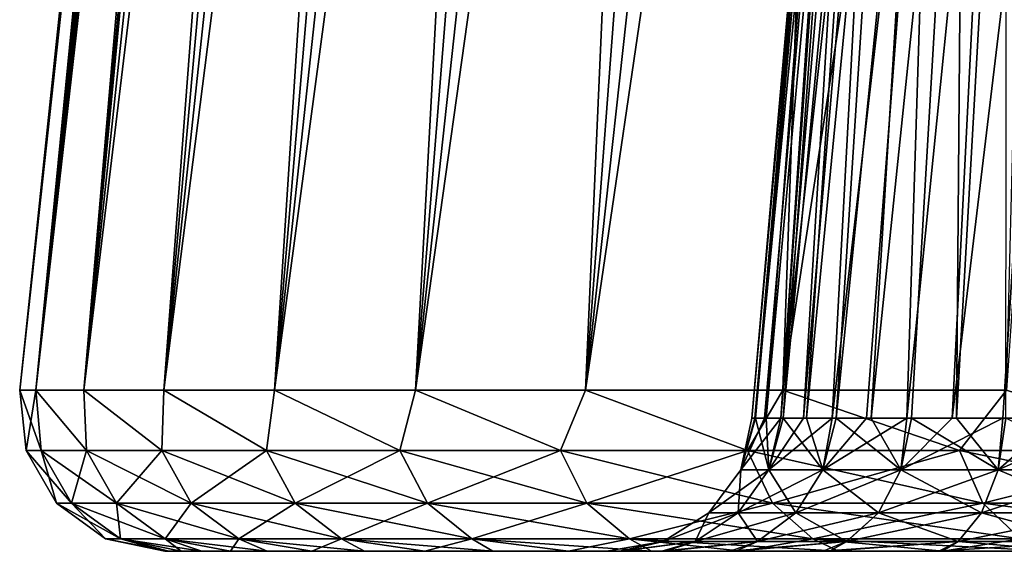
# Model space of a CAD drawing. Header units: millimetres. Extents: x -682 to 137, y -14 to 967.
# Tile 194 of 256: x -137 to -103, y 0 to 18. Entities that reach past the tile are written whole.
import ezdxf

# ---------------------------------------------------------------- set-up
doc = ezdxf.new("R2010")
doc.units = ezdxf.units.MM
doc.header["$LTSCALE"] = 65.185185
for name, color, linetype in [('4033', 7, 'CONTINUOUS'), ('4034', 7, 'CONTINUOUS'), ('4035', 7, 'CONTINUOUS'), ('4046', 7, 'CONTINUOUS'), ('4047', 7, 'CONTINUOUS'), ('4054', 7, 'CONTINUOUS'), ('4078', 7, 'CONTINUOUS')]:
    doc.layers.add(name, color=color, linetype=linetype)

msp = doc.modelspace()

# ---------------------------------------------------------------- linework, layer by layer
at = {"layer": '4033', "color": 7, "linetype": 'CONTINUOUS', "true_color": 0xa2afbf}
for points in [[(-131.947, 0), (-131.804, 0, -6.11), (-116.818, 0, -0.16), (-131.947, 0)], [(-131.804, 0, 6.11), (-131.947, 0), (-116.355, 0, 4.578), (-131.804, 0, 6.11)], [(-116.355, 0, 4.578), (-131.947, 0), (-116.818, 0, -0.16), (-116.355, 0, 4.578)], [(-131.804, 0, -6.11), (-131.383, 0, -12.183), (-114.787, 0, -9.412), (-131.804, 0, -6.11)], [(-116.818, 0, -0.16), (-131.804, 0, -6.11), (-116.288, 0, -4.893), (-116.818, 0, -0.16)], [(-116.288, 0, -4.893), (-131.804, 0, -6.11), (-114.787, 0, -9.412), (-116.288, 0, -4.893)], [(-131.383, 0, 12.183), (-131.804, 0, 6.11), (-114.917, 0, 9.12), (-131.383, 0, 12.183)], [(-114.917, 0, 9.12), (-131.804, 0, 6.11), (-116.355, 0, 4.578), (-114.917, 0, 9.12)], [(-131.383, 0, -12.183), (-130.683, 0, -18.218), (-112.382, 0, -13.52), (-131.383, 0, -12.183)], [(-114.787, 0, -9.412), (-131.383, 0, -12.183), (-112.382, 0, -13.52), (-114.787, 0, -9.412)], [(-130.683, 0, 18.218), (-131.383, 0, 12.183), (-109.39, 0, 16.848), (-130.683, 0, 18.218)], [(-109.39, 0, 16.848), (-131.383, 0, 12.183), (-112.574, 0, 13.255), (-109.39, 0, 16.848)], [(-112.574, 0, 13.255), (-131.383, 0, 12.183), (-114.917, 0, 9.12), (-112.574, 0, 13.255)], [(-130.683, 0, -18.218), (-129.702, 0, -24.231), (-105.313, 0, -19.817), (-130.683, 0, -18.218)], [(-112.382, 0, -13.52), (-130.683, 0, -18.218), (-109.174, 0, -17.042), (-112.382, 0, -13.52)], [(-109.174, 0, -17.042), (-130.683, 0, -18.218), (-105.313, 0, -19.817), (-109.174, 0, -17.042)], [(-129.702, 0, 24.231), (-130.683, 0, 18.218), (-97.625, 0, 23.569), (-129.702, 0, 24.231)], [(-100.927, 0, 21.742), (-130.683, 0, 18.218), (-105.425, 0, 19.753), (-100.927, 0, 21.742)], [(-130.683, 0, 18.218), (-100.927, 0, 21.742), (-99.656, 0, 22.243), (-130.683, 0, 18.218)], [(-105.425, 0, 19.753), (-130.683, 0, 18.218), (-109.39, 0, 16.848), (-105.425, 0, 19.753)], [(-97.625, 0, 23.569), (-130.683, 0, 18.218), (-98.555, 0, 22.859), (-97.625, 0, 23.569)], [(-98.555, 0, 22.859), (-130.683, 0, 18.218), (-99.656, 0, 22.243), (-98.555, 0, 22.859)], [(-129.702, 0, -24.231), (-128.443, 0, -30.204), (-96.888, 0, -24.341), (-129.702, 0, -24.231)], [(-105.313, 0, -19.817), (-129.702, 0, -24.231), (-100.927, 0, -21.742), (-105.313, 0, -19.817)], [(-100.927, 0, -21.742), (-129.702, 0, -24.231), (-99.743, 0, -22.202), (-100.927, 0, -21.742)], [(-99.743, 0, -22.202), (-129.702, 0, -24.231), (-98.631, 0, -22.811), (-99.743, 0, -22.202)], [(-98.631, 0, -22.811), (-129.702, 0, -24.231), (-97.663, 0, -23.537), (-98.631, 0, -22.811)], [(-97.663, 0, -23.537), (-129.702, 0, -24.231), (-96.888, 0, -24.341), (-97.663, 0, -23.537)], [(-128.443, 0, 30.204), (-129.702, 0, 24.231), (-95.994, 0, 26.039), (-128.443, 0, 30.204)], [(-95.994, 0, 26.039), (-129.702, 0, 24.231), (-96.339, 0, 25.17), (-95.994, 0, 26.039)], [(-96.339, 0, 25.17), (-129.702, 0, 24.231), (-96.884, 0, 24.347), (-96.339, 0, 25.17)], [(-96.884, 0, 24.347), (-129.702, 0, 24.231), (-97.625, 0, 23.569), (-96.884, 0, 24.347)], [(-128.443, 0, -30.204), (-126.913, 0, -36.098), (-92.752, 0, -35.914), (-128.443, 0, -30.204)], [(-96.888, 0, -24.341), (-128.443, 0, -30.204), (-96.33, 0, -25.187), (-96.888, 0, -24.341)], [(-96.33, 0, -25.187), (-128.443, 0, -30.204), (-95.989, 0, -26.052), (-96.33, 0, -25.187)], [(-95.989, 0, -26.052), (-128.443, 0, -30.204), (-92.752, 0, -35.914), (-95.989, 0, -26.052)], [(-126.913, 0, 36.098), (-128.443, 0, 30.204), (-92.754, 0, 35.91), (-126.913, 0, 36.098)], [(-92.754, 0, 35.91), (-128.443, 0, 30.204), (-95.994, 0, 26.039), (-92.754, 0, 35.91)], [(-126.913, 0, -36.098), (-125.11, 0, -41.919), (-92.752, 0, -35.914), (-126.913, 0, -36.098)], [(-125.11, 0, 41.919), (-126.913, 0, 36.098), (-88.508, 0, 45.373), (-125.11, 0, 41.919)], [(-88.508, 0, 45.373), (-126.913, 0, 36.098), (-92.754, 0, 35.91), (-88.508, 0, 45.373)], [(-125.11, 0, -41.919), (-123.038, 0, -47.661), (-88.507, 0, -45.375), (-125.11, 0, -41.919)], [(-92.752, 0, -35.914), (-125.11, 0, -41.919), (-88.507, 0, -45.375), (-92.752, 0, -35.914)], [(-123.038, 0, 47.661), (-125.11, 0, 41.919), (-88.508, 0, 45.373), (-123.038, 0, 47.661)], [(-123.038, 0, -47.661), (-120.708, 0, -53.287), (-88.507, 0, -45.375), (-123.038, 0, -47.661)], [(-120.708, 0, 53.287), (-123.038, 0, 47.661), (-83.286, 0, 54.371), (-120.708, 0, 53.287)], [(-83.286, 0, 54.371), (-123.038, 0, 47.661), (-88.508, 0, 45.373), (-83.286, 0, 54.371)], [(-120.708, 0, -53.287), (-118.118, 0, -58.803), (-83.284, 0, -54.374), (-120.708, 0, -53.287)], [(-88.507, 0, -45.375), (-120.708, 0, -53.287), (-83.284, 0, -54.374), (-88.507, 0, -45.375)], [(-118.118, 0, 58.803), (-120.708, 0, 53.287), (-83.286, 0, 54.371), (-118.118, 0, 58.803)], [(-118.118, 0, -58.803), (-115.272, 0, -64.203), (-77.145, 0, -62.78), (-118.118, 0, -58.803)], [(-83.284, 0, -54.374), (-118.118, 0, -58.803), (-77.145, 0, -62.78), (-83.284, 0, -54.374)], [(-115.273, 0, 64.203), (-118.118, 0, 58.803), (-77.147, 0, 62.777), (-115.273, 0, 64.203)], [(-77.147, 0, 62.777), (-118.118, 0, 58.803), (-83.286, 0, 54.371), (-77.147, 0, 62.777)], [(-112.189, 0, 69.453), (-115.273, 0, 64.203), (-70.175, 0, 70.484), (-112.189, 0, 69.453)], [(-70.175, 0, 70.484), (-115.273, 0, 64.203), (-77.147, 0, 62.777), (-70.175, 0, 70.484)], [(-115.272, 0, -64.203), (-112.189, 0, -69.453), (-77.145, 0, -62.78), (-115.272, 0, -64.203)], [(-112.189, 0, -69.453), (-108.861, 0, -74.559), (-70.172, 0, -70.487), (-112.189, 0, -69.453)], [(-77.145, 0, -62.78), (-112.189, 0, -69.453), (-70.172, 0, -70.487), (-77.145, 0, -62.78)], [(-108.861, 0, 74.559), (-112.189, 0, 69.453), (-70.175, 0, 70.484), (-108.861, 0, 74.559)], [(-108.861, 0, -74.559), (-105.296, 0, -79.514), (-62.431, 0, -77.428), (-108.861, 0, -74.559)], [(-70.172, 0, -70.487), (-108.861, 0, -74.559), (-62.431, 0, -77.428), (-70.172, 0, -70.487)], [(-105.296, 0, 79.514), (-108.861, 0, 74.559), (-62.434, 0, 77.425), (-105.296, 0, 79.514)], [(-62.434, 0, 77.425), (-108.861, 0, 74.559), (-70.175, 0, 70.484), (-62.434, 0, 77.425)], [(-105.296, 0, -79.514), (-101.517, 0, -84.286), (-53.996, 0, -83.529), (-105.296, 0, -79.514)], [(-62.431, 0, -77.428), (-105.296, 0, -79.514), (-53.996, 0, -83.529), (-62.431, 0, -77.428)], [(-101.517, 0, 84.286), (-105.296, 0, 79.514), (-53.999, 0, 83.527), (-101.517, 0, 84.286)], [(-53.999, 0, 83.527), (-105.296, 0, 79.514), (-62.434, 0, 77.425), (-53.999, 0, 83.527)]]:
    msp.add_3dface(points, dxfattribs=at)
at = {"layer": '4034', "color": 7, "linetype": 'CONTINUOUS', "true_color": 0xa2afbf}
for points in [[(-134.719, 5.523, 24.448), (-131.985, 5.523, 36.426), (-125.163, 95.523, 24.092), (-134.719, 5.523, 24.448)], [(-126.519, 93.698, 16.973), (-134.719, 5.523, 24.448), (-126.154, 95.523, 18.204), (-126.519, 93.698, 16.973)], [(-126.154, 95.523, 18.204), (-134.719, 5.523, 24.448), (-125.163, 95.523, 24.092), (-126.154, 95.523, 18.204)], [(-131.985, 5.523, 36.426), (-128.189, 5.523, 48.11), (-122.36, 95.523, 35.696), (-131.985, 5.523, 36.426)], [(-125.163, 95.523, 24.092), (-131.985, 5.523, 36.426), (-123.897, 95.523, 29.927), (-125.163, 95.523, 24.092)], [(-123.897, 95.523, 29.927), (-131.985, 5.523, 36.426), (-122.36, 95.523, 35.696), (-123.897, 95.523, 29.927)], [(-128.189, 5.523, 48.11), (-123.36, 5.523, 59.407), (-118.483, 95.523, 46.987), (-128.189, 5.523, 48.11)], [(-122.36, 95.523, 35.696), (-128.189, 5.523, 48.11), (-120.554, 95.523, 41.387), (-122.36, 95.523, 35.696)], [(-120.554, 95.523, 41.387), (-128.189, 5.523, 48.11), (-118.483, 95.523, 46.987), (-120.554, 95.523, 41.387)], [(-123.36, 5.523, 59.407), (-117.538, 5.523, 70.226), (-113.567, 95.523, 57.866), (-123.36, 5.523, 59.407)], [(-118.483, 95.523, 46.987), (-123.36, 5.523, 59.407), (-116.153, 95.523, 52.485), (-118.483, 95.523, 46.987)], [(-116.153, 95.523, 52.485), (-123.36, 5.523, 59.407), (-113.567, 95.523, 57.866), (-116.153, 95.523, 52.485)], [(-117.538, 5.523, 70.226), (-110.77, 5.523, 80.479), (-107.655, 95.523, 68.238), (-117.538, 5.523, 70.226)], [(-113.567, 95.523, 57.866), (-117.538, 5.523, 70.226), (-110.733, 95.523, 63.121), (-113.567, 95.523, 57.866)], [(-110.733, 95.523, 63.121), (-117.538, 5.523, 70.226), (-107.655, 95.523, 68.238), (-110.733, 95.523, 63.121)], [(-110.77, 5.523, 80.479), (-103.11, 5.523, 90.085), (-100.799, 95.523, 78.011), (-110.77, 5.523, 80.479)], [(-107.655, 95.523, 68.238), (-110.77, 5.523, 80.479), (-104.342, 95.523, 73.205), (-107.655, 95.523, 68.238)], [(-104.342, 95.523, 73.205), (-110.77, 5.523, 80.479), (-100.799, 95.523, 78.011), (-104.342, 95.523, 73.205)], [(-126.874, 92.034, 15.575), (-134.719, 5.523, 24.448), (-126.519, 93.698, 16.973), (-126.874, 92.034, 15.575)], [(-127.536, 89.189, 12.277), (-134.719, 5.523, 24.448), (-126.874, 92.034, 15.575), (-127.536, 89.189, 12.277)], [(-136.368, 5.523, 12.273), (-134.719, 5.523, 24.448), (-127.536, 89.189, 12.277), (-136.368, 5.523, 12.273)], [(-128.052, 87.145, 8.598), (-136.368, 5.523, 12.273), (-127.536, 89.189, 12.277), (-128.052, 87.145, 8.598)], [(-128.399, 85.842, 4.499), (-136.368, 5.523, 12.273), (-128.052, 87.145, 8.598), (-128.399, 85.842, 4.499)], [(-128.493, 85.503, 2.299), (-136.368, 5.523, 12.273), (-128.399, 85.842, 4.499), (-128.493, 85.503, 2.299)], [(-128.527, 85.373), (-136.92, 5.523), (-136.368, 5.523, 12.273), (-128.527, 85.373)], [(-128.527, 85.373), (-136.368, 5.523, 12.273), (-128.493, 85.503, 2.299), (-128.527, 85.373)]]:
    msp.add_3dface(points, dxfattribs=at)
at = {"layer": '4035', "color": 7, "linetype": 'CONTINUOUS', "true_color": 0xa2afbf}
for points in [[(-126.529, 93.656, -16.931), (-126.154, 95.523, -18.204), (-136.368, 5.523, -12.273), (-126.529, 93.656, -16.931)], [(-136.368, 5.523, -12.273), (-126.154, 95.523, -18.204), (-134.719, 5.523, -24.448), (-136.368, 5.523, -12.273)], [(-134.719, 5.523, -24.448), (-126.154, 95.523, -18.204), (-125.163, 95.523, -24.092), (-134.719, 5.523, -24.448)], [(-131.985, 5.523, -36.426), (-134.719, 5.523, -24.448), (-123.897, 95.523, -29.927), (-131.985, 5.523, -36.426)], [(-123.897, 95.523, -29.927), (-134.719, 5.523, -24.448), (-125.163, 95.523, -24.092), (-123.897, 95.523, -29.927)], [(-128.189, 5.523, -48.11), (-131.985, 5.523, -36.426), (-120.554, 95.523, -41.387), (-128.189, 5.523, -48.11)], [(-120.554, 95.523, -41.387), (-131.985, 5.523, -36.426), (-122.36, 95.523, -35.696), (-120.554, 95.523, -41.387)], [(-122.36, 95.523, -35.696), (-131.985, 5.523, -36.426), (-123.897, 95.523, -29.927), (-122.36, 95.523, -35.696)], [(-123.36, 5.523, -59.407), (-128.189, 5.523, -48.11), (-116.153, 95.523, -52.485), (-123.36, 5.523, -59.407)], [(-116.153, 95.523, -52.485), (-128.189, 5.523, -48.11), (-118.483, 95.523, -46.987), (-116.153, 95.523, -52.485)], [(-118.483, 95.523, -46.987), (-128.189, 5.523, -48.11), (-120.554, 95.523, -41.387), (-118.483, 95.523, -46.987)], [(-117.538, 5.523, -70.226), (-123.36, 5.523, -59.407), (-110.733, 95.523, -63.121), (-117.538, 5.523, -70.226)], [(-110.733, 95.523, -63.121), (-123.36, 5.523, -59.407), (-113.567, 95.523, -57.866), (-110.733, 95.523, -63.121)], [(-113.567, 95.523, -57.866), (-123.36, 5.523, -59.407), (-116.153, 95.523, -52.485), (-113.567, 95.523, -57.866)], [(-110.77, 5.523, -80.479), (-117.538, 5.523, -70.226), (-104.342, 95.523, -73.205), (-110.77, 5.523, -80.479)], [(-104.342, 95.523, -73.205), (-117.538, 5.523, -70.226), (-107.655, 95.523, -68.238), (-104.342, 95.523, -73.205)], [(-107.655, 95.523, -68.238), (-117.538, 5.523, -70.226), (-110.733, 95.523, -63.121), (-107.655, 95.523, -68.238)], [(-103.11, 5.523, -90.085), (-110.77, 5.523, -80.479), (-97.035, 95.523, -82.646), (-103.11, 5.523, -90.085)], [(-97.035, 95.523, -82.646), (-110.77, 5.523, -80.479), (-100.799, 95.523, -78.011), (-97.035, 95.523, -82.646)], [(-100.799, 95.523, -78.011), (-110.77, 5.523, -80.479), (-104.342, 95.523, -73.205), (-100.799, 95.523, -78.011)], [(-126.885, 91.984, -15.528), (-126.529, 93.656, -16.931), (-136.368, 5.523, -12.273), (-126.885, 91.984, -15.528)], [(-127.527, 89.226, -12.33), (-126.885, 91.984, -15.528), (-136.368, 5.523, -12.273), (-127.527, 89.226, -12.33)], [(-128.045, 87.174, -8.663), (-127.527, 89.226, -12.33), (-136.368, 5.523, -12.273), (-128.045, 87.174, -8.663)], [(-128.402, 85.83, -4.439), (-128.045, 87.174, -8.663), (-136.92, 5.523), (-128.402, 85.83, -4.439)], [(-136.92, 5.523), (-128.045, 87.174, -8.663), (-136.368, 5.523, -12.273), (-136.92, 5.523)], [(-128.527, 85.373), (-128.402, 85.83, -4.439), (-136.92, 5.523), (-128.527, 85.373)]]:
    msp.add_3dface(points, dxfattribs=at)
at = {"layer": '4046', "color": 7, "linetype": 'CONTINUOUS', "true_color": 0xa2afbf}
for points in [[(-136.92, 5.523), (-136.368, 5.523, -12.273), (-136.702, 3.455), (-136.92, 5.523)], [(-136.368, 5.523, -12.273), (-136.182, 3.455, -11.914), (-136.702, 3.455), (-136.368, 5.523, -12.273)], [(-136.368, 5.523, -12.273), (-134.719, 5.523, -24.448), (-134.625, 3.455, -23.738), (-136.368, 5.523, -12.273)], [(-136.368, 5.523, -12.273), (-134.625, 3.455, -23.738), (-136.182, 3.455, -11.914), (-136.368, 5.523, -12.273)], [(-134.719, 5.523, -24.448), (-131.985, 5.523, -36.426), (-132.044, 3.455, -35.381), (-134.719, 5.523, -24.448)], [(-134.719, 5.523, -24.448), (-132.044, 3.455, -35.381), (-134.625, 3.455, -23.738), (-134.719, 5.523, -24.448)], [(-131.985, 5.523, -36.426), (-128.458, 3.455, -46.755), (-132.044, 3.455, -35.381), (-131.985, 5.523, -36.426)], [(-131.985, 5.523, -36.426), (-128.189, 5.523, -48.11), (-128.458, 3.455, -46.755), (-131.985, 5.523, -36.426)], [(-128.189, 5.523, -48.11), (-123.894, 3.455, -57.773), (-128.458, 3.455, -46.755), (-128.189, 5.523, -48.11)], [(-128.189, 5.523, -48.11), (-123.36, 5.523, -59.407), (-123.894, 3.455, -57.773), (-128.189, 5.523, -48.11)], [(-123.36, 5.523, -59.407), (-118.388, 3.455, -68.351), (-123.894, 3.455, -57.773), (-123.36, 5.523, -59.407)], [(-123.36, 5.523, -59.407), (-117.538, 5.523, -70.226), (-118.388, 3.455, -68.351), (-123.36, 5.523, -59.407)], [(-117.538, 5.523, -70.226), (-111.98, 3.455, -78.409), (-118.388, 3.455, -68.351), (-117.538, 5.523, -70.226)], [(-117.538, 5.523, -70.226), (-110.77, 5.523, -80.479), (-111.98, 3.455, -78.409), (-117.538, 5.523, -70.226)], [(-110.77, 5.523, -80.479), (-104.72, 3.455, -87.87), (-111.98, 3.455, -78.409), (-110.77, 5.523, -80.479)], [(-110.77, 5.523, -80.479), (-103.11, 5.523, -90.085), (-104.72, 3.455, -87.87), (-110.77, 5.523, -80.479)], [(-103.11, 5.523, -90.085), (-96.663, 3.455, -96.663), (-104.72, 3.455, -87.87), (-103.11, 5.523, -90.085)], [(-136.182, 3.455, -11.914), (-135.661, 1.653), (-136.702, 3.455), (-136.182, 3.455, -11.914)], [(-135.145, 1.653, -11.824), (-135.661, 1.653), (-136.182, 3.455, -11.914), (-135.145, 1.653, -11.824)], [(-134.625, 3.455, -23.738), (-135.145, 1.653, -11.824), (-136.182, 3.455, -11.914), (-134.625, 3.455, -23.738)], [(-133.6, 1.653, -23.557), (-135.145, 1.653, -11.824), (-134.625, 3.455, -23.738), (-133.6, 1.653, -23.557)], [(-132.044, 3.455, -35.381), (-133.6, 1.653, -23.557), (-134.625, 3.455, -23.738), (-132.044, 3.455, -35.381)], [(-131.039, 1.653, -35.112), (-133.6, 1.653, -23.557), (-132.044, 3.455, -35.381), (-131.039, 1.653, -35.112)], [(-128.458, 3.455, -46.755), (-131.039, 1.653, -35.112), (-132.044, 3.455, -35.381), (-128.458, 3.455, -46.755)], [(-127.48, 1.653, -46.399), (-131.039, 1.653, -35.112), (-128.458, 3.455, -46.755), (-127.48, 1.653, -46.399)], [(-123.894, 3.455, -57.773), (-127.48, 1.653, -46.399), (-128.458, 3.455, -46.755), (-123.894, 3.455, -57.773)], [(-122.951, 1.653, -57.333), (-127.48, 1.653, -46.399), (-123.894, 3.455, -57.773), (-122.951, 1.653, -57.333)], [(-118.388, 3.455, -68.351), (-122.951, 1.653, -57.333), (-123.894, 3.455, -57.773), (-118.388, 3.455, -68.351)], [(-117.486, 1.653, -67.831), (-122.951, 1.653, -57.333), (-118.388, 3.455, -68.351), (-117.486, 1.653, -67.831)], [(-111.98, 3.455, -78.409), (-117.486, 1.653, -67.831), (-118.388, 3.455, -68.351), (-111.98, 3.455, -78.409)], [(-111.127, 1.653, -77.812), (-117.486, 1.653, -67.831), (-111.98, 3.455, -78.409), (-111.127, 1.653, -77.812)], [(-104.72, 3.455, -87.87), (-111.127, 1.653, -77.812), (-111.98, 3.455, -78.409), (-104.72, 3.455, -87.87)], [(-103.923, 1.653, -87.201), (-111.127, 1.653, -77.812), (-104.72, 3.455, -87.87), (-103.923, 1.653, -87.201)], [(-96.663, 3.455, -96.663), (-103.923, 1.653, -87.201), (-104.72, 3.455, -87.87), (-96.663, 3.455, -96.663)], [(-95.927, 1.653, -95.927), (-103.923, 1.653, -87.201), (-96.663, 3.455, -96.663), (-95.927, 1.653, -95.927)], [(-135.145, 1.653, -11.824), (-133.977, 0.431), (-135.661, 1.653), (-135.145, 1.653, -11.824)], [(-133.467, 0.431, -11.677), (-133.977, 0.431), (-135.145, 1.653, -11.824), (-133.467, 0.431, -11.677)], [(-133.6, 1.653, -23.557), (-133.467, 0.431, -11.677), (-135.145, 1.653, -11.824), (-133.6, 1.653, -23.557)], [(-131.941, 0.431, -23.265), (-133.467, 0.431, -11.677), (-133.6, 1.653, -23.557), (-131.941, 0.431, -23.265)], [(-131.039, 1.653, -35.112), (-131.941, 0.431, -23.265), (-133.6, 1.653, -23.557), (-131.039, 1.653, -35.112)], [(-129.412, 0.431, -34.676), (-131.941, 0.431, -23.265), (-131.039, 1.653, -35.112), (-129.412, 0.431, -34.676)], [(-127.48, 1.653, -46.399), (-129.412, 0.431, -34.676), (-131.039, 1.653, -35.112), (-127.48, 1.653, -46.399)], [(-125.897, 0.431, -45.823), (-129.412, 0.431, -34.676), (-127.48, 1.653, -46.399), (-125.897, 0.431, -45.823)], [(-122.951, 1.653, -57.333), (-125.897, 0.431, -45.823), (-127.48, 1.653, -46.399), (-122.951, 1.653, -57.333)], [(-121.424, 0.431, -56.621), (-125.897, 0.431, -45.823), (-122.951, 1.653, -57.333), (-121.424, 0.431, -56.621)], [(-117.486, 1.653, -67.831), (-121.424, 0.431, -56.621), (-122.951, 1.653, -57.333), (-117.486, 1.653, -67.831)], [(-116.027, 0.431, -66.988), (-121.424, 0.431, -56.621), (-117.486, 1.653, -67.831), (-116.027, 0.431, -66.988)], [(-111.127, 1.653, -77.812), (-116.027, 0.431, -66.988), (-117.486, 1.653, -67.831), (-111.127, 1.653, -77.812)], [(-109.747, 0.431, -76.846), (-116.027, 0.431, -66.988), (-111.127, 1.653, -77.812), (-109.747, 0.431, -76.846)], [(-103.923, 1.653, -87.201), (-109.747, 0.431, -76.846), (-111.127, 1.653, -77.812), (-103.923, 1.653, -87.201)], [(-102.632, 0.431, -86.119), (-109.747, 0.431, -76.846), (-103.923, 1.653, -87.201), (-102.632, 0.431, -86.119)], [(-95.927, 1.653, -95.927), (-102.632, 0.431, -86.119), (-103.923, 1.653, -87.201), (-95.927, 1.653, -95.927)], [(-133.467, 0.431, -11.677), (-131.947, 0), (-133.977, 0.431), (-133.467, 0.431, -11.677)], [(-131.383, 0, -12.183), (-131.804, 0, -6.11), (-133.467, 0.431, -11.677), (-131.383, 0, -12.183)], [(-131.941, 0.431, -23.265), (-131.383, 0, -12.183), (-133.467, 0.431, -11.677), (-131.941, 0.431, -23.265)], [(-131.804, 0, -6.11), (-131.947, 0), (-133.467, 0.431, -11.677), (-131.804, 0, -6.11)], [(-129.702, 0, -24.231), (-130.683, 0, -18.218), (-131.941, 0.431, -23.265), (-129.702, 0, -24.231)], [(-129.412, 0.431, -34.676), (-129.702, 0, -24.231), (-131.941, 0.431, -23.265), (-129.412, 0.431, -34.676)], [(-130.683, 0, -18.218), (-131.383, 0, -12.183), (-131.941, 0.431, -23.265), (-130.683, 0, -18.218)], [(-128.443, 0, -30.204), (-129.702, 0, -24.231), (-129.412, 0.431, -34.676), (-128.443, 0, -30.204)], [(-126.913, 0, -36.098), (-128.443, 0, -30.204), (-129.412, 0.431, -34.676), (-126.913, 0, -36.098)], [(-125.897, 0.431, -45.823), (-126.913, 0, -36.098), (-129.412, 0.431, -34.676), (-125.897, 0.431, -45.823)], [(-125.11, 0, -41.919), (-126.913, 0, -36.098), (-125.897, 0.431, -45.823), (-125.11, 0, -41.919)], [(-123.038, 0, -47.661), (-125.11, 0, -41.919), (-125.897, 0.431, -45.823), (-123.038, 0, -47.661)], [(-121.424, 0.431, -56.621), (-123.038, 0, -47.661), (-125.897, 0.431, -45.823), (-121.424, 0.431, -56.621)], [(-120.708, 0, -53.287), (-123.038, 0, -47.661), (-121.424, 0.431, -56.621), (-120.708, 0, -53.287)], [(-118.118, 0, -58.803), (-120.708, 0, -53.287), (-121.424, 0.431, -56.621), (-118.118, 0, -58.803)], [(-116.027, 0.431, -66.988), (-118.118, 0, -58.803), (-121.424, 0.431, -56.621), (-116.027, 0.431, -66.988)], [(-115.272, 0, -64.203), (-118.118, 0, -58.803), (-116.027, 0.431, -66.988), (-115.272, 0, -64.203)], [(-112.189, 0, -69.453), (-115.272, 0, -64.203), (-116.027, 0.431, -66.988), (-112.189, 0, -69.453)], [(-109.747, 0.431, -76.846), (-112.189, 0, -69.453), (-116.027, 0.431, -66.988), (-109.747, 0.431, -76.846)], [(-108.861, 0, -74.559), (-112.189, 0, -69.453), (-109.747, 0.431, -76.846), (-108.861, 0, -74.559)], [(-105.296, 0, -79.514), (-108.861, 0, -74.559), (-109.747, 0.431, -76.846), (-105.296, 0, -79.514)], [(-102.632, 0.431, -86.119), (-105.296, 0, -79.514), (-109.747, 0.431, -76.846), (-102.632, 0.431, -86.119)], [(-101.517, 0, -84.286), (-105.296, 0, -79.514), (-102.632, 0.431, -86.119), (-101.517, 0, -84.286)]]:
    msp.add_3dface(points, dxfattribs=at)
at = {"layer": '4047', "color": 7, "linetype": 'CONTINUOUS', "true_color": 0xa2afbf}
for points in [[(-136.368, 5.523, 12.273), (-136.92, 5.523), (-136.182, 3.455, 11.914), (-136.368, 5.523, 12.273)], [(-136.92, 5.523), (-136.702, 3.455), (-136.182, 3.455, 11.914), (-136.92, 5.523)], [(-134.719, 5.523, 24.448), (-136.368, 5.523, 12.273), (-134.625, 3.455, 23.738), (-134.719, 5.523, 24.448)], [(-136.368, 5.523, 12.273), (-136.182, 3.455, 11.914), (-134.625, 3.455, 23.738), (-136.368, 5.523, 12.273)], [(-131.985, 5.523, 36.426), (-134.719, 5.523, 24.448), (-132.044, 3.455, 35.381), (-131.985, 5.523, 36.426)], [(-134.719, 5.523, 24.448), (-134.625, 3.455, 23.738), (-132.044, 3.455, 35.381), (-134.719, 5.523, 24.448)], [(-131.985, 5.523, 36.426), (-132.044, 3.455, 35.381), (-128.458, 3.455, 46.755), (-131.985, 5.523, 36.426)], [(-128.189, 5.523, 48.11), (-131.985, 5.523, 36.426), (-128.458, 3.455, 46.755), (-128.189, 5.523, 48.11)], [(-128.189, 5.523, 48.11), (-128.458, 3.455, 46.755), (-123.894, 3.455, 57.773), (-128.189, 5.523, 48.11)], [(-123.36, 5.523, 59.407), (-128.189, 5.523, 48.11), (-123.894, 3.455, 57.773), (-123.36, 5.523, 59.407)], [(-123.36, 5.523, 59.407), (-123.894, 3.455, 57.773), (-118.388, 3.455, 68.351), (-123.36, 5.523, 59.407)], [(-117.538, 5.523, 70.226), (-123.36, 5.523, 59.407), (-118.388, 3.455, 68.351), (-117.538, 5.523, 70.226)], [(-117.538, 5.523, 70.226), (-118.388, 3.455, 68.351), (-111.98, 3.455, 78.409), (-117.538, 5.523, 70.226)], [(-110.77, 5.523, 80.479), (-117.538, 5.523, 70.226), (-111.98, 3.455, 78.409), (-110.77, 5.523, 80.479)], [(-110.77, 5.523, 80.479), (-111.98, 3.455, 78.409), (-104.72, 3.455, 87.87), (-110.77, 5.523, 80.479)], [(-103.11, 5.523, 90.085), (-110.77, 5.523, 80.479), (-104.72, 3.455, 87.87), (-103.11, 5.523, 90.085)], [(-103.11, 5.523, 90.085), (-104.72, 3.455, 87.87), (-96.663, 3.455, 96.663), (-103.11, 5.523, 90.085)], [(-136.702, 3.455), (-135.661, 1.653), (-135.145, 1.653, 11.824), (-136.702, 3.455)], [(-136.702, 3.455), (-135.145, 1.653, 11.824), (-136.182, 3.455, 11.914), (-136.702, 3.455)], [(-135.145, 1.653, 11.824), (-133.6, 1.653, 23.557), (-136.182, 3.455, 11.914), (-135.145, 1.653, 11.824)], [(-136.182, 3.455, 11.914), (-133.6, 1.653, 23.557), (-134.625, 3.455, 23.738), (-136.182, 3.455, 11.914)], [(-133.6, 1.653, 23.557), (-131.039, 1.653, 35.112), (-134.625, 3.455, 23.738), (-133.6, 1.653, 23.557)], [(-134.625, 3.455, 23.738), (-131.039, 1.653, 35.112), (-132.044, 3.455, 35.381), (-134.625, 3.455, 23.738)], [(-131.039, 1.653, 35.112), (-127.48, 1.653, 46.399), (-132.044, 3.455, 35.381), (-131.039, 1.653, 35.112)], [(-132.044, 3.455, 35.381), (-127.48, 1.653, 46.399), (-128.458, 3.455, 46.755), (-132.044, 3.455, 35.381)], [(-127.48, 1.653, 46.399), (-122.951, 1.653, 57.333), (-128.458, 3.455, 46.755), (-127.48, 1.653, 46.399)], [(-128.458, 3.455, 46.755), (-122.951, 1.653, 57.333), (-123.894, 3.455, 57.773), (-128.458, 3.455, 46.755)], [(-122.951, 1.653, 57.333), (-117.486, 1.653, 67.831), (-123.894, 3.455, 57.773), (-122.951, 1.653, 57.333)], [(-123.894, 3.455, 57.773), (-117.486, 1.653, 67.831), (-118.388, 3.455, 68.351), (-123.894, 3.455, 57.773)], [(-117.486, 1.653, 67.831), (-111.127, 1.653, 77.812), (-118.388, 3.455, 68.351), (-117.486, 1.653, 67.831)], [(-118.388, 3.455, 68.351), (-111.127, 1.653, 77.812), (-111.98, 3.455, 78.409), (-118.388, 3.455, 68.351)], [(-111.127, 1.653, 77.812), (-103.923, 1.653, 87.201), (-111.98, 3.455, 78.409), (-111.127, 1.653, 77.812)], [(-111.98, 3.455, 78.409), (-103.923, 1.653, 87.201), (-104.72, 3.455, 87.87), (-111.98, 3.455, 78.409)], [(-103.923, 1.653, 87.201), (-95.927, 1.653, 95.927), (-104.72, 3.455, 87.87), (-103.923, 1.653, 87.201)], [(-104.72, 3.455, 87.87), (-95.927, 1.653, 95.927), (-96.663, 3.455, 96.663), (-104.72, 3.455, 87.87)], [(-135.661, 1.653), (-133.977, 0.431), (-133.467, 0.431, 11.677), (-135.661, 1.653)], [(-135.661, 1.653), (-133.467, 0.431, 11.677), (-135.145, 1.653, 11.824), (-135.661, 1.653)], [(-133.467, 0.431, 11.677), (-131.941, 0.431, 23.265), (-135.145, 1.653, 11.824), (-133.467, 0.431, 11.677)], [(-135.145, 1.653, 11.824), (-131.941, 0.431, 23.265), (-133.6, 1.653, 23.557), (-135.145, 1.653, 11.824)], [(-131.941, 0.431, 23.265), (-129.412, 0.431, 34.676), (-133.6, 1.653, 23.557), (-131.941, 0.431, 23.265)], [(-133.6, 1.653, 23.557), (-129.412, 0.431, 34.676), (-131.039, 1.653, 35.112), (-133.6, 1.653, 23.557)], [(-129.412, 0.431, 34.676), (-125.897, 0.431, 45.823), (-131.039, 1.653, 35.112), (-129.412, 0.431, 34.676)], [(-131.039, 1.653, 35.112), (-125.897, 0.431, 45.823), (-127.48, 1.653, 46.399), (-131.039, 1.653, 35.112)], [(-125.897, 0.431, 45.823), (-121.424, 0.431, 56.621), (-127.48, 1.653, 46.399), (-125.897, 0.431, 45.823)], [(-127.48, 1.653, 46.399), (-121.424, 0.431, 56.621), (-122.951, 1.653, 57.333), (-127.48, 1.653, 46.399)], [(-121.424, 0.431, 56.621), (-116.027, 0.431, 66.988), (-122.951, 1.653, 57.333), (-121.424, 0.431, 56.621)], [(-122.951, 1.653, 57.333), (-116.027, 0.431, 66.988), (-117.486, 1.653, 67.831), (-122.951, 1.653, 57.333)], [(-116.027, 0.431, 66.988), (-109.747, 0.431, 76.846), (-117.486, 1.653, 67.831), (-116.027, 0.431, 66.988)], [(-117.486, 1.653, 67.831), (-109.747, 0.431, 76.846), (-111.127, 1.653, 77.812), (-117.486, 1.653, 67.831)], [(-109.747, 0.431, 76.846), (-102.632, 0.431, 86.119), (-111.127, 1.653, 77.812), (-109.747, 0.431, 76.846)], [(-111.127, 1.653, 77.812), (-102.632, 0.431, 86.119), (-103.923, 1.653, 87.201), (-111.127, 1.653, 77.812)], [(-102.632, 0.431, 86.119), (-94.736, 0.431, 94.736), (-103.923, 1.653, 87.201), (-102.632, 0.431, 86.119)], [(-103.923, 1.653, 87.201), (-94.736, 0.431, 94.736), (-95.927, 1.653, 95.927), (-103.923, 1.653, 87.201)], [(-131.947, 0), (-131.804, 0, 6.11), (-133.977, 0.431), (-131.947, 0)], [(-133.977, 0.431), (-131.804, 0, 6.11), (-133.467, 0.431, 11.677), (-133.977, 0.431)], [(-131.804, 0, 6.11), (-131.383, 0, 12.183), (-133.467, 0.431, 11.677), (-131.804, 0, 6.11)], [(-131.383, 0, 12.183), (-130.683, 0, 18.218), (-133.467, 0.431, 11.677), (-131.383, 0, 12.183)], [(-133.467, 0.431, 11.677), (-130.683, 0, 18.218), (-131.941, 0.431, 23.265), (-133.467, 0.431, 11.677)], [(-130.683, 0, 18.218), (-129.702, 0, 24.231), (-131.941, 0.431, 23.265), (-130.683, 0, 18.218)], [(-129.702, 0, 24.231), (-128.443, 0, 30.204), (-131.941, 0.431, 23.265), (-129.702, 0, 24.231)], [(-131.941, 0.431, 23.265), (-128.443, 0, 30.204), (-129.412, 0.431, 34.676), (-131.941, 0.431, 23.265)], [(-128.443, 0, 30.204), (-126.913, 0, 36.098), (-129.412, 0.431, 34.676), (-128.443, 0, 30.204)], [(-126.913, 0, 36.098), (-125.11, 0, 41.919), (-129.412, 0.431, 34.676), (-126.913, 0, 36.098)], [(-129.412, 0.431, 34.676), (-125.11, 0, 41.919), (-125.897, 0.431, 45.823), (-129.412, 0.431, 34.676)], [(-125.11, 0, 41.919), (-123.038, 0, 47.661), (-125.897, 0.431, 45.823), (-125.11, 0, 41.919)], [(-123.038, 0, 47.661), (-120.708, 0, 53.287), (-125.897, 0.431, 45.823), (-123.038, 0, 47.661)], [(-125.897, 0.431, 45.823), (-120.708, 0, 53.287), (-121.424, 0.431, 56.621), (-125.897, 0.431, 45.823)], [(-120.708, 0, 53.287), (-118.118, 0, 58.803), (-121.424, 0.431, 56.621), (-120.708, 0, 53.287)], [(-118.118, 0, 58.803), (-115.273, 0, 64.203), (-121.424, 0.431, 56.621), (-118.118, 0, 58.803)], [(-121.424, 0.431, 56.621), (-115.273, 0, 64.203), (-116.027, 0.431, 66.988), (-121.424, 0.431, 56.621)], [(-115.273, 0, 64.203), (-112.189, 0, 69.453), (-116.027, 0.431, 66.988), (-115.273, 0, 64.203)], [(-112.189, 0, 69.453), (-108.861, 0, 74.559), (-116.027, 0.431, 66.988), (-112.189, 0, 69.453)], [(-116.027, 0.431, 66.988), (-108.861, 0, 74.559), (-109.747, 0.431, 76.846), (-116.027, 0.431, 66.988)], [(-108.861, 0, 74.559), (-105.296, 0, 79.514), (-109.747, 0.431, 76.846), (-108.861, 0, 74.559)], [(-105.296, 0, 79.514), (-101.517, 0, 84.286), (-109.747, 0.431, 76.846), (-105.296, 0, 79.514)], [(-109.747, 0.431, 76.846), (-101.517, 0, 84.286), (-102.632, 0.431, 86.119), (-109.747, 0.431, 76.846)]]:
    msp.add_3dface(points, dxfattribs=at)
at = {"layer": '4054', "color": 7, "linetype": 'CONTINUOUS', "true_color": 0xa2afbf}
for points in [[(-111.837, 4.564, -0.125), (-111.707, 4.564, -2.154), (-109.154, 35.174, -0.417), (-111.837, 4.564, -0.125)], [(-111.736, 4.564, 1.905), (-111.837, 4.564, -0.125), (-109.082, 35.174, 1.53), (-111.736, 4.564, 1.905)], [(-109.082, 35.174, 1.53), (-111.837, 4.564, -0.125), (-109.154, 35.174, -0.417), (-109.082, 35.174, 1.53)], [(-111.404, 4.564, 3.91), (-111.736, 4.564, 1.905), (-108.758, 35.174, 3.465), (-111.404, 4.564, 3.91)], [(-108.758, 35.174, 3.465), (-111.736, 4.564, 1.905), (-109.082, 35.174, 1.53), (-108.758, 35.174, 3.465)], [(-111.707, 4.564, -2.154), (-111.347, 4.564, -4.155), (-108.976, 35.174, -2.356), (-111.707, 4.564, -2.154)], [(-109.154, 35.174, -0.417), (-111.707, 4.564, -2.154), (-108.976, 35.174, -2.356), (-109.154, 35.174, -0.417)], [(-110.845, 4.564, 5.867), (-111.404, 4.564, 3.91), (-108.758, 35.174, 3.465), (-110.845, 4.564, 5.867)], [(-111.347, 4.564, -4.155), (-110.762, 4.564, -6.102), (-108.55, 35.174, -4.257), (-111.347, 4.564, -4.155)], [(-108.976, 35.174, -2.356), (-111.347, 4.564, -4.155), (-108.55, 35.174, -4.257), (-108.976, 35.174, -2.356)], [(-110.069, 4.564, 7.744), (-110.845, 4.564, 5.867), (-108.199, 35.174, 5.311), (-110.069, 4.564, 7.744)], [(-108.199, 35.174, 5.311), (-110.845, 4.564, 5.867), (-108.758, 35.174, 3.465), (-108.199, 35.174, 5.311)], [(-110.762, 4.564, -6.102), (-109.959, 4.564, -7.969), (-107.884, 35.174, -6.087), (-110.762, 4.564, -6.102)], [(-108.55, 35.174, -4.257), (-110.762, 4.564, -6.102), (-107.884, 35.174, -6.087), (-108.55, 35.174, -4.257)], [(-109.087, 4.564, 9.517), (-110.069, 4.564, 7.744), (-107.443, 35.174, 7.008), (-109.087, 4.564, 9.517)], [(-107.443, 35.174, 7.008), (-110.069, 4.564, 7.744), (-108.199, 35.174, 5.311), (-107.443, 35.174, 7.008)], [(-109.959, 4.564, -7.969), (-108.948, 4.564, -9.733), (-106.989, 35.174, -7.817), (-109.959, 4.564, -7.969)], [(-107.884, 35.174, -6.087), (-109.959, 4.564, -7.969), (-106.989, 35.174, -7.817), (-107.884, 35.174, -6.087)], [(-107.904, 4.564, 11.175), (-109.087, 4.564, 9.517), (-105.552, 35.174, 9.817), (-107.904, 4.564, 11.175)], [(-105.552, 35.174, 9.817), (-109.087, 4.564, 9.517), (-107.443, 35.174, 7.008), (-105.552, 35.174, 9.817)], [(-108.948, 4.564, -9.733), (-107.743, 4.564, -11.371), (-105.879, 35.174, -9.418), (-108.948, 4.564, -9.733)], [(-106.989, 35.174, -7.817), (-108.948, 4.564, -9.733), (-105.879, 35.174, -9.418), (-106.989, 35.174, -7.817)], [(-106.53, 4.564, 12.695), (-107.904, 4.564, 11.175), (-105.552, 35.174, 9.817), (-106.53, 4.564, 12.695)], [(-107.743, 4.564, -11.371), (-106.359, 4.564, -12.862), (-104.574, 35.174, -10.864), (-107.743, 4.564, -11.371)], [(-105.879, 35.174, -9.418), (-107.743, 4.564, -11.371), (-104.574, 35.174, -10.864), (-105.879, 35.174, -9.418)], [(-104.966, 4.564, 14.069), (-106.53, 4.564, 12.695), (-103.442, 35.174, 11.86), (-104.966, 4.564, 14.069)], [(-103.442, 35.174, 11.86), (-106.53, 4.564, 12.695), (-105.552, 35.174, 9.817), (-103.442, 35.174, 11.86)], [(-106.359, 4.564, -12.862), (-104.818, 4.564, -14.183), (-104.574, 35.174, -10.864), (-106.359, 4.564, -12.862)], [(-103.233, 4.564, 15.263), (-104.966, 4.564, 14.069), (-101.291, 35.174, 13.291), (-103.233, 4.564, 15.263)], [(-101.291, 35.174, 13.291), (-104.966, 4.564, 14.069), (-103.442, 35.174, 11.86), (-101.291, 35.174, 13.291)], [(-104.818, 4.564, -14.183), (-103.137, 4.564, -15.32), (-103.093, 35.174, -12.13), (-104.818, 4.564, -14.183)], [(-104.574, 35.174, -10.864), (-104.818, 4.564, -14.183), (-103.093, 35.174, -12.13), (-104.574, 35.174, -10.864)], [(-101.375, 4.564, 16.242), (-103.233, 4.564, 15.263), (-101.291, 35.174, 13.291), (-101.375, 4.564, 16.242)]]:
    msp.add_3dface(points, dxfattribs=at)
at = {"layer": '4078', "color": 7, "linetype": 'CONTINUOUS', "true_color": 0xa2afbf}
for points in [[(-111.707, 4.564, -2.154), (-111.837, 4.564, -0.125), (-112.212, 2.792, -2.1), (-111.707, 4.564, -2.154)], [(-111.707, 4.564, -2.154), (-112.212, 2.792, -2.1), (-111.257, 2.792, -6.188), (-111.707, 4.564, -2.154)], [(-111.837, 4.564, -0.125), (-111.736, 4.564, 1.905), (-112.212, 2.792, -2.1), (-111.837, 4.564, -0.125)], [(-111.736, 4.564, 1.905), (-111.404, 4.564, 3.91), (-112.212, 2.792, 2.099), (-111.736, 4.564, 1.905)], [(-111.736, 4.564, 1.905), (-112.212, 2.792, 2.099), (-112.212, 2.792, -2.1), (-111.736, 4.564, 1.905)], [(-111.404, 4.564, 3.91), (-110.845, 4.564, 5.867), (-112.212, 2.792, 2.099), (-111.404, 4.564, 3.91)], [(-110.845, 4.564, 5.867), (-111.257, 2.792, 6.187), (-112.212, 2.792, 2.099), (-110.845, 4.564, 5.867)], [(-111.347, 4.564, -4.155), (-111.707, 4.564, -2.154), (-111.257, 2.792, -6.188), (-111.347, 4.564, -4.155)], [(-110.762, 4.564, -6.102), (-111.347, 4.564, -4.155), (-111.257, 2.792, -6.188), (-110.762, 4.564, -6.102)], [(-110.762, 4.564, -6.102), (-111.257, 2.792, -6.188), (-109.397, 2.792, -9.952), (-110.762, 4.564, -6.102)], [(-110.845, 4.564, 5.867), (-110.069, 4.564, 7.744), (-111.257, 2.792, 6.187), (-110.845, 4.564, 5.867)], [(-110.069, 4.564, 7.744), (-109.087, 4.564, 9.517), (-111.257, 2.792, 6.187), (-110.069, 4.564, 7.744)], [(-109.087, 4.564, 9.517), (-109.397, 2.792, 9.951), (-111.257, 2.792, 6.187), (-109.087, 4.564, 9.517)], [(-109.959, 4.564, -7.969), (-110.762, 4.564, -6.102), (-109.397, 2.792, -9.952), (-109.959, 4.564, -7.969)], [(-108.948, 4.564, -9.733), (-109.959, 4.564, -7.969), (-109.397, 2.792, -9.952), (-108.948, 4.564, -9.733)], [(-108.948, 4.564, -9.733), (-109.397, 2.792, -9.952), (-106.729, 2.792, -13.193), (-108.948, 4.564, -9.733)], [(-109.087, 4.564, 9.517), (-107.904, 4.564, 11.175), (-109.397, 2.792, 9.951), (-109.087, 4.564, 9.517)], [(-107.904, 4.564, 11.175), (-106.53, 4.564, 12.695), (-109.397, 2.792, 9.951), (-107.904, 4.564, 11.175)], [(-106.53, 4.564, 12.695), (-106.729, 2.792, 13.193), (-109.397, 2.792, 9.951), (-106.53, 4.564, 12.695)], [(-107.743, 4.564, -11.371), (-108.948, 4.564, -9.733), (-106.729, 2.792, -13.193), (-107.743, 4.564, -11.371)], [(-106.359, 4.564, -12.862), (-107.743, 4.564, -11.371), (-106.729, 2.792, -13.193), (-106.359, 4.564, -12.862)], [(-106.359, 4.564, -12.862), (-106.729, 2.792, -13.193), (-103.394, 2.792, -15.743), (-106.359, 4.564, -12.862)], [(-106.53, 4.564, 12.695), (-104.966, 4.564, 14.069), (-106.729, 2.792, 13.193), (-106.53, 4.564, 12.695)], [(-104.966, 4.564, 14.069), (-103.233, 4.564, 15.263), (-106.729, 2.792, 13.193), (-104.966, 4.564, 14.069)], [(-103.233, 4.564, 15.263), (-103.394, 2.792, 15.743), (-106.729, 2.792, 13.193), (-103.233, 4.564, 15.263)], [(-104.818, 4.564, -14.183), (-106.359, 4.564, -12.862), (-103.394, 2.792, -15.743), (-104.818, 4.564, -14.183)], [(-103.137, 4.564, -15.32), (-104.818, 4.564, -14.183), (-103.394, 2.792, -15.743), (-103.137, 4.564, -15.32)], [(-103.137, 4.564, -15.32), (-103.394, 2.792, -15.743), (-99.566, 2.792, -17.468), (-103.137, 4.564, -15.32)], [(-103.233, 4.564, 15.263), (-101.375, 4.564, 16.242), (-103.394, 2.792, 15.743), (-103.233, 4.564, 15.263)], [(-101.375, 4.564, 16.242), (-99.415, 4.564, 16.996), (-103.394, 2.792, 15.743), (-101.375, 4.564, 16.242)], [(-99.415, 4.564, 16.996), (-99.566, 2.792, 17.468), (-103.394, 2.792, 15.743), (-99.415, 4.564, 16.996)], [(-112.299, 1.315, 6.56), (-113.312, 1.315, 2.225), (-111.257, 2.792, 6.187), (-112.299, 1.315, 6.56)], [(-113.312, 1.315, 2.225), (-113.311, 1.315, -2.226), (-112.212, 2.792, 2.099), (-113.312, 1.315, 2.225)], [(-111.257, 2.792, 6.187), (-113.312, 1.315, 2.225), (-112.212, 2.792, 2.099), (-111.257, 2.792, 6.187)], [(-113.311, 1.315, -2.226), (-112.299, 1.315, -6.561), (-112.212, 2.792, -2.1), (-113.311, 1.315, -2.226)], [(-112.212, 2.792, 2.099), (-113.311, 1.315, -2.226), (-112.212, 2.792, -2.1), (-112.212, 2.792, 2.099)], [(-110.327, 1.315, 10.551), (-112.299, 1.315, 6.56), (-109.397, 2.792, 9.951), (-110.327, 1.315, 10.551)], [(-109.397, 2.792, 9.951), (-112.299, 1.315, 6.56), (-111.257, 2.792, 6.187), (-109.397, 2.792, 9.951)], [(-112.299, 1.315, -6.561), (-110.326, 1.315, -10.552), (-111.257, 2.792, -6.188), (-112.299, 1.315, -6.561)], [(-112.212, 2.792, -2.1), (-112.299, 1.315, -6.561), (-111.257, 2.792, -6.188), (-112.212, 2.792, -2.1)], [(-111.257, 2.792, -6.188), (-110.326, 1.315, -10.552), (-109.397, 2.792, -9.952), (-111.257, 2.792, -6.188)], [(-107.498, 1.315, 13.989), (-110.327, 1.315, 10.551), (-106.729, 2.792, 13.193), (-107.498, 1.315, 13.989)], [(-106.729, 2.792, 13.193), (-110.327, 1.315, 10.551), (-109.397, 2.792, 9.951), (-106.729, 2.792, 13.193)], [(-110.326, 1.315, -10.552), (-107.497, 1.315, -13.99), (-109.397, 2.792, -9.952), (-110.326, 1.315, -10.552)], [(-109.397, 2.792, -9.952), (-107.497, 1.315, -13.99), (-106.729, 2.792, -13.193), (-109.397, 2.792, -9.952)], [(-103.961, 1.315, 16.693), (-107.498, 1.315, 13.989), (-103.394, 2.792, 15.743), (-103.961, 1.315, 16.693)], [(-103.394, 2.792, 15.743), (-107.498, 1.315, 13.989), (-106.729, 2.792, 13.193), (-103.394, 2.792, 15.743)], [(-107.497, 1.315, -13.99), (-103.961, 1.315, -16.694), (-106.729, 2.792, -13.193), (-107.497, 1.315, -13.99)], [(-106.729, 2.792, -13.193), (-103.961, 1.315, -16.694), (-103.394, 2.792, -15.743), (-106.729, 2.792, -13.193)], [(-99.566, 2.792, 17.468), (-99.901, 1.315, 18.522), (-103.961, 1.315, 16.693), (-99.566, 2.792, 17.468)], [(-99.566, 2.792, 17.468), (-103.961, 1.315, 16.693), (-103.394, 2.792, 15.743), (-99.566, 2.792, 17.468)], [(-103.961, 1.315, -16.694), (-99.901, 1.315, -18.522), (-103.394, 2.792, -15.743), (-103.961, 1.315, -16.694)], [(-103.394, 2.792, -15.743), (-99.901, 1.315, -18.522), (-99.566, 2.792, -17.468), (-103.394, 2.792, -15.743)], [(-113.774, 0.34, 7.089), (-114.868, 0.34, 2.405), (-112.299, 1.315, 6.56), (-113.774, 0.34, 7.089)], [(-114.868, 0.34, 2.405), (-114.868, 0.34, -2.406), (-113.312, 1.315, 2.225), (-114.868, 0.34, 2.405)], [(-112.299, 1.315, 6.56), (-114.868, 0.34, 2.405), (-113.312, 1.315, 2.225), (-112.299, 1.315, 6.56)], [(-114.868, 0.34, -2.406), (-113.774, 0.34, -7.09), (-113.311, 1.315, -2.226), (-114.868, 0.34, -2.406)], [(-113.312, 1.315, 2.225), (-114.868, 0.34, -2.406), (-113.311, 1.315, -2.226), (-113.312, 1.315, 2.225)], [(-111.643, 0.34, 11.402), (-113.774, 0.34, 7.089), (-110.327, 1.315, 10.551), (-111.643, 0.34, 11.402)], [(-110.327, 1.315, 10.551), (-113.774, 0.34, 7.089), (-112.299, 1.315, 6.56), (-110.327, 1.315, 10.551)], [(-113.774, 0.34, -7.09), (-111.642, 0.34, -11.403), (-112.299, 1.315, -6.561), (-113.774, 0.34, -7.09)], [(-113.311, 1.315, -2.226), (-113.774, 0.34, -7.09), (-112.299, 1.315, -6.561), (-113.311, 1.315, -2.226)], [(-112.299, 1.315, -6.561), (-111.642, 0.34, -11.403), (-110.326, 1.315, -10.552), (-112.299, 1.315, -6.561)], [(-108.586, 0.34, 15.117), (-111.643, 0.34, 11.402), (-107.498, 1.315, 13.989), (-108.586, 0.34, 15.117)], [(-107.498, 1.315, 13.989), (-111.643, 0.34, 11.402), (-110.327, 1.315, 10.551), (-107.498, 1.315, 13.989)], [(-111.642, 0.34, -11.403), (-108.585, 0.34, -15.118), (-110.326, 1.315, -10.552), (-111.642, 0.34, -11.403)], [(-110.326, 1.315, -10.552), (-108.585, 0.34, -15.118), (-107.497, 1.315, -13.99), (-110.326, 1.315, -10.552)], [(-104.764, 0.34, 18.039), (-108.586, 0.34, 15.117), (-103.961, 1.315, 16.693), (-104.764, 0.34, 18.039)], [(-103.961, 1.315, 16.693), (-108.586, 0.34, 15.117), (-107.498, 1.315, 13.989), (-103.961, 1.315, 16.693)], [(-108.585, 0.34, -15.118), (-104.764, 0.34, -18.039), (-107.497, 1.315, -13.99), (-108.585, 0.34, -15.118)], [(-107.497, 1.315, -13.99), (-104.764, 0.34, -18.039), (-103.961, 1.315, -16.694), (-107.497, 1.315, -13.99)], [(-99.901, 1.315, 18.522), (-100.377, 0.34, 20.015), (-104.764, 0.34, 18.039), (-99.901, 1.315, 18.522)], [(-99.901, 1.315, 18.522), (-104.764, 0.34, 18.039), (-103.961, 1.315, 16.693), (-99.901, 1.315, 18.522)], [(-104.764, 0.34, -18.039), (-100.377, 0.34, -20.015), (-103.961, 1.315, -16.694), (-104.764, 0.34, -18.039)], [(-103.961, 1.315, -16.694), (-100.377, 0.34, -20.015), (-99.901, 1.315, -18.522), (-103.961, 1.315, -16.694)], [(-116.355, 0, 4.578), (-116.818, 0, -0.16), (-114.868, 0.34, 2.405), (-116.355, 0, 4.578)], [(-116.818, 0, -0.16), (-116.288, 0, -4.893), (-114.868, 0.34, -2.406), (-116.818, 0, -0.16)], [(-114.868, 0.34, 2.405), (-116.818, 0, -0.16), (-114.868, 0.34, -2.406), (-114.868, 0.34, 2.405)], [(-114.917, 0, 9.12), (-116.355, 0, 4.578), (-113.774, 0.34, 7.089), (-114.917, 0, 9.12)], [(-113.774, 0.34, 7.089), (-116.355, 0, 4.578), (-114.868, 0.34, 2.405), (-113.774, 0.34, 7.089)], [(-116.288, 0, -4.893), (-114.787, 0, -9.412), (-113.774, 0.34, -7.09), (-116.288, 0, -4.893)], [(-114.868, 0.34, -2.406), (-116.288, 0, -4.893), (-113.774, 0.34, -7.09), (-114.868, 0.34, -2.406)], [(-112.574, 0, 13.255), (-114.917, 0, 9.12), (-111.643, 0.34, 11.402), (-112.574, 0, 13.255)], [(-111.643, 0.34, 11.402), (-114.917, 0, 9.12), (-113.774, 0.34, 7.089), (-111.643, 0.34, 11.402)], [(-114.787, 0, -9.412), (-112.382, 0, -13.52), (-111.642, 0.34, -11.403), (-114.787, 0, -9.412)], [(-113.774, 0.34, -7.09), (-114.787, 0, -9.412), (-111.642, 0.34, -11.403), (-113.774, 0.34, -7.09)], [(-109.39, 0, 16.848), (-112.574, 0, 13.255), (-108.586, 0.34, 15.117), (-109.39, 0, 16.848)], [(-108.586, 0.34, 15.117), (-112.574, 0, 13.255), (-111.643, 0.34, 11.402), (-108.586, 0.34, 15.117)], [(-112.382, 0, -13.52), (-109.174, 0, -17.042), (-108.585, 0.34, -15.118), (-112.382, 0, -13.52)], [(-111.642, 0.34, -11.403), (-112.382, 0, -13.52), (-108.585, 0.34, -15.118), (-111.642, 0.34, -11.403)], [(-105.425, 0, 19.753), (-109.39, 0, 16.848), (-104.764, 0.34, 18.039), (-105.425, 0, 19.753)], [(-104.764, 0.34, 18.039), (-109.39, 0, 16.848), (-108.586, 0.34, 15.117), (-104.764, 0.34, 18.039)], [(-109.174, 0, -17.042), (-105.313, 0, -19.817), (-104.764, 0.34, -18.039), (-109.174, 0, -17.042)], [(-108.585, 0.34, -15.118), (-109.174, 0, -17.042), (-104.764, 0.34, -18.039), (-108.585, 0.34, -15.118)], [(-100.927, 0, 21.742), (-105.425, 0, 19.753), (-100.377, 0.34, 20.015), (-100.927, 0, 21.742)], [(-100.377, 0.34, 20.015), (-105.425, 0, 19.753), (-104.764, 0.34, 18.039), (-100.377, 0.34, 20.015)], [(-105.313, 0, -19.817), (-100.927, 0, -21.742), (-104.764, 0.34, -18.039), (-105.313, 0, -19.817)], [(-104.764, 0.34, -18.039), (-100.927, 0, -21.742), (-100.377, 0.34, -20.015), (-104.764, 0.34, -18.039)]]:
    msp.add_3dface(points, dxfattribs=at)

doc.saveas('drawing.dxf')
